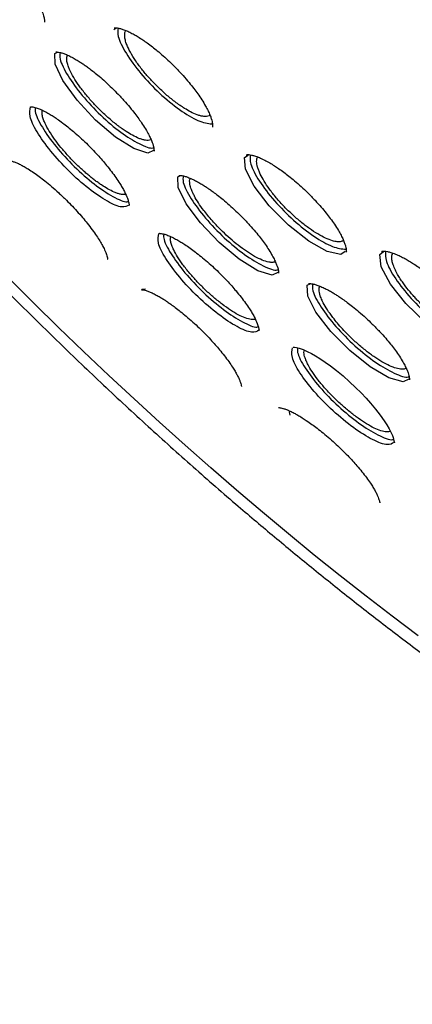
# Model space of a CAD drawing. Header units: millimetres. Extents: x 8 to 1577, y 12 to 2536.
# Tile 9 of 52: x 1322.5 to 1332.26, y 854.9 to 879.36. Entities that reach past the tile are written whole.
import ezdxf

# ---------------------------------------------------------------- set-up
doc = ezdxf.new("R2010")
doc.units = ezdxf.units.MM

msp = doc.modelspace()

# ---------------------------------------------------------------- linework, layer by layer
at = {"color": 7, "linetype": 'Continuous', "lineweight": 30}
for p, q in [((1324.847, 879.123), (1324.897, 879.152)), ((1323.379, 878.526), (1323.447, 878.558)), ((1328.095, 875.941), (1328.182, 876.001)), ((1326.436, 875.459), (1326.504, 875.489)), ((1331.454, 873.527), (1331.549, 873.604)), ((1325.54, 872.669), (1325.627, 872.678)), ((1329.651, 872.766), (1329.723, 872.802)), ((1329.055, 869.705), (1329.053, 869.683))]:
    msp.add_line(p, q, dxfattribs=at)
at = {"color": 7, "linetype": 'Continuous', "lineweight": 30, "flags": 128}
for points in [[(1325.827, 876.115), (1325.686, 876.049), (1325.339, 876.16), (1324.884, 876.448), (1324.391, 876.869), (1323.931, 877.362), (1323.579, 877.849), (1323.384, 878.257), (1323.379, 878.526), (1323.379, 878.526)], [(1330.596, 873.606), (1330.486, 873.529), (1330.144, 873.604), (1329.687, 873.86), (1329.183, 874.257), (1328.707, 874.737), (1328.334, 875.224), (1328.119, 875.647), (1328.095, 875.941), (1328.095, 875.941)], [(1328.922, 873.083), (1328.776, 873.017), (1328.423, 873.126), (1327.961, 873.411), (1327.461, 873.827), (1326.995, 874.313), (1326.638, 874.792), (1326.441, 875.195), (1326.436, 875.459), (1326.436, 875.459)], [(1333.994, 871.242), (1333.898, 871.163), (1333.558, 871.221), (1333.099, 871.46), (1332.588, 871.843), (1332.102, 872.313), (1331.717, 872.796), (1331.489, 873.223), (1331.454, 873.527), (1331.454, 873.527)], [(1332.408, 864.057), (1331.763, 864.542), (1331.117, 865.039), (1330.472, 865.546), (1329.826, 866.063), (1329.181, 866.59), (1328.536, 867.127), (1327.894, 867.673), (1327.253, 868.227), (1326.614, 868.79), (1325.979, 869.361), (1325.346, 869.94), (1324.717, 870.525), (1324.092, 871.118), (1323.472, 871.717), (1322.856, 872.322), (1322.246, 872.933)], [(1332.173, 870.433), (1332.035, 870.363), (1331.681, 870.462), (1331.215, 870.735), (1330.708, 871.141), (1330.233, 871.619), (1329.867, 872.094), (1329.662, 872.497), (1329.651, 872.766), (1329.651, 872.766)], [(1329.298, 871.228), (1329.298, 871.228), (1329.307, 871.226), (1329.33, 871.226), (1329.382, 871.219), (1329.447, 871.203), (1329.546, 871.168), (1329.652, 871.122), (1329.757, 871.068), (1329.855, 871.012), (1329.959, 870.947), (1330.098, 870.854), (1330.226, 870.762), (1330.374, 870.648), (1330.54, 870.512), (1330.701, 870.369), (1330.851, 870.228), (1330.987, 870.091), (1331.111, 869.961), (1331.22, 869.838), (1331.347, 869.687), (1331.461, 869.54), (1331.562, 869.398), (1331.628, 869.295), (1331.684, 869.198), (1331.765, 869.031), (1331.782, 868.985), (1331.796, 868.942), (1331.806, 868.902), (1331.813, 868.873), (1331.818, 868.855), (1331.819, 868.848), (1331.819, 868.848)]]:
    msp.add_lwpolyline(points, dxfattribs=at)
at = {"color": 7, "linetype": 'Continuous', "lineweight": 30}
for points, knots in [([(1306.867, 906.096), (1306.817, 906.047), (1306.72, 905.953), (1306.598, 905.825), (1306.502, 905.718), (1306.422, 905.624), (1306.353, 905.541), (1306.294, 905.466), (1306.237, 905.392), (1306.183, 905.319), (1306.128, 905.243), (1306.071, 905.159), (1306.011, 905.07), (1305.955, 904.982), (1305.907, 904.903), (1305.866, 904.833), (1305.829, 904.768), (1305.787, 904.693), (1305.738, 904.599), (1305.68, 904.485), (1305.621, 904.362), (1305.564, 904.234), (1305.512, 904.109), (1305.455, 903.965), (1305.397, 903.804), (1305.34, 903.629), (1305.292, 903.467), (1305.25, 903.314), (1305.214, 903.166), (1305.181, 903.018), (1305.15, 902.865), (1305.123, 902.714), (1305.098, 902.56), (1305.076, 902.398), (1305.055, 902.218), (1305.037, 902.019), (1305.023, 901.82), (1305.014, 901.632), (1305.009, 901.47), (1305.007, 901.325), (1305.007, 901.199), (1305.008, 901.088), (1305.011, 900.964), (1305.016, 900.814), (1305.024, 900.63), (1305.039, 900.398), (1305.063, 900.114), (1305.102, 899.769), (1305.154, 899.386), (1305.21, 899.046), (1305.262, 898.764), (1305.303, 898.557), (1305.345, 898.357), (1305.386, 898.175), (1305.423, 898.015), (1305.456, 897.878), (1305.484, 897.764), (1305.507, 897.673), (1305.525, 897.603), (1305.541, 897.541), (1305.56, 897.47), (1305.584, 897.379), (1305.615, 897.265), (1305.655, 897.122), (1305.705, 896.949), (1305.762, 896.756), (1305.824, 896.556), (1305.886, 896.358), (1305.974, 896.087), (1306.09, 895.747), (1306.235, 895.342), (1306.381, 894.95), (1306.537, 894.552), (1306.708, 894.131), (1306.9, 893.676), (1307.116, 893.188), (1307.357, 892.662), (1307.608, 892.136), (1307.863, 891.62), (1308.11, 891.135), (1308.357, 890.665), (1308.597, 890.22), (1308.828, 889.801), (1309.048, 889.411), (1309.236, 889.083), (1309.394, 888.812), (1309.519, 888.599), (1309.624, 888.423), (1309.699, 888.297), (1309.755, 888.204), (1309.807, 888.119), (1309.871, 888.013), (1309.953, 887.878), (1310.054, 887.713), (1310.177, 887.515), (1310.318, 887.287), (1310.48, 887.03), (1310.661, 886.748), (1310.941, 886.313), (1311.319, 885.738), (1311.828, 884.987), (1312.375, 884.2), (1312.963, 883.379), (1313.61, 882.501), (1314.319, 881.564), (1315.097, 880.569), (1315.889, 879.586), (1316.693, 878.616), (1317.509, 877.658), (1318.383, 876.659), (1319.323, 875.616), (1320.332, 874.529), (1321.36, 873.455), (1322.413, 872.387), (1323.488, 871.329), (1324.584, 870.283), (1325.692, 869.256), (1326.811, 868.251), (1327.859, 867.338), (1328.841, 866.507), (1329.761, 865.75), (1330.702, 864.995), (1331.663, 864.247), (1332.606, 863.534), (1333.52, 862.864), (1334.392, 862.242), (1335.246, 861.652), (1335.929, 861.194), (1336.447, 860.855), (1336.807, 860.622), (1337.163, 860.395), (1337.506, 860.18), (1337.821, 859.984), (1338.097, 859.816), (1338.315, 859.684), (1338.482, 859.584), (1338.612, 859.507), (1338.743, 859.429), (1338.894, 859.34), (1339.075, 859.235), (1339.283, 859.114), (1339.515, 858.982), (1339.765, 858.84), (1340.075, 858.667), (1340.45, 858.462), (1340.893, 858.225), (1341.368, 857.977), (1341.875, 857.721), (1342.423, 857.453), (1342.987, 857.187), (1343.541, 856.938), (1344.047, 856.719), (1344.507, 856.528), (1344.923, 856.363), (1345.295, 856.22), (1345.663, 856.085), (1346.044, 855.95), (1346.456, 855.812), (1346.878, 855.679), (1347.202, 855.584), (1347.419, 855.522), (1347.523, 855.494), (1347.611, 855.47), (1347.685, 855.45), (1347.746, 855.434), (1347.803, 855.419), (1347.87, 855.402), (1347.966, 855.378), (1348.095, 855.346), (1348.26, 855.306), (1348.455, 855.262), (1348.679, 855.213), (1348.961, 855.157), (1349.278, 855.099), (1349.61, 855.046), (1349.908, 855.004), (1350.174, 854.973), (1350.409, 854.95), (1350.614, 854.933), (1350.792, 854.921), (1350.948, 854.913), (1351.088, 854.907), (1351.216, 854.903), (1351.345, 854.901), (1351.485, 854.9), (1351.644, 854.902), (1351.82, 854.906), (1352.045, 854.916), (1352.317, 854.935), (1352.632, 854.969), (1352.96, 855.017), (1353.296, 855.081), (1353.587, 855.152), (1353.834, 855.223), (1354.027, 855.285), (1354.203, 855.348), (1354.357, 855.408), (1354.493, 855.465), (1354.673, 855.546), (1354.907, 855.663), (1355.133, 855.792), (1355.293, 855.893), (1355.384, 855.953), (1355.457, 856.003), (1355.52, 856.047), (1355.583, 856.093), (1355.657, 856.149), (1355.727, 856.203), (1355.786, 856.251), (1355.83, 856.287), (1355.868, 856.319), (1355.901, 856.347), (1355.936, 856.377), (1355.982, 856.417), (1356.046, 856.475), (1356.13, 856.554), (1356.232, 856.653), (1356.304, 856.728), (1356.343, 856.769)], [0, 0, 0, 0, 0.003761, 0.007132, 0.010107, 0.012622, 0.01467, 0.016524, 0.018359, 0.020292, 0.022127, 0.024258, 0.026663, 0.02892, 0.030859, 0.032482, 0.033892, 0.035456, 0.037836, 0.040552, 0.043574, 0.046575, 0.049465, 0.052243, 0.056386, 0.060246, 0.063816, 0.067012, 0.070134, 0.073272, 0.076426, 0.079721, 0.082667, 0.085945, 0.089555, 0.093496, 0.097761, 0.101193, 0.10427, 0.10699, 0.109356, 0.111366, 0.113168, 0.116229, 0.119592, 0.123255, 0.128726, 0.134759, 0.141354, 0.148511, 0.151907, 0.155413, 0.158735, 0.16168, 0.164247, 0.166436, 0.168249, 0.169684, 0.170742, 0.171545, 0.172633, 0.174071, 0.17586, 0.177999, 0.180756, 0.183855, 0.186924, 0.189918, 0.192836, 0.19919, 0.205156, 0.210735, 0.21633, 0.22238, 0.228764, 0.235588, 0.242849, 0.250549, 0.257107, 0.263773, 0.270016, 0.275803, 0.281376, 0.286449, 0.291021, 0.294122, 0.296934, 0.299221, 0.300879, 0.301771, 0.302802, 0.30415, 0.305812, 0.307961, 0.310477, 0.313361, 0.316612, 0.32023, 0.324065, 0.333015, 0.341831, 0.352149, 0.362277, 0.372213, 0.384588, 0.396774, 0.408832, 0.420764, 0.432568, 0.444245, 0.457913, 0.471578, 0.485243, 0.498908, 0.512821, 0.526734, 0.540649, 0.554564, 0.56848, 0.579519, 0.590797, 0.602314, 0.61407, 0.626066, 0.636947, 0.647732, 0.65829, 0.668621, 0.673185, 0.677703, 0.682176, 0.686599, 0.690661, 0.694157, 0.697089, 0.698991, 0.700547, 0.702073, 0.704007, 0.706351, 0.709052, 0.712072, 0.71532, 0.718797, 0.724159, 0.729987, 0.736282, 0.743044, 0.750264, 0.758475, 0.76612, 0.773199, 0.779711, 0.785657, 0.791034, 0.795844, 0.801781, 0.807887, 0.814266, 0.820918, 0.822756, 0.82437, 0.825754, 0.826907, 0.827829, 0.828602, 0.829633, 0.830978, 0.833114, 0.835746, 0.838875, 0.842501, 0.846613, 0.852696, 0.858292, 0.863401, 0.868022, 0.872154, 0.875798, 0.878912, 0.881737, 0.884285, 0.886555, 0.888819, 0.891412, 0.894373, 0.897705, 0.901406, 0.907282, 0.913569, 0.920222, 0.927241, 0.934574, 0.938971, 0.943317, 0.947267, 0.950773, 0.953834, 0.956649, 0.963425, 0.970404, 0.973008, 0.975289, 0.977201, 0.978438, 0.980014, 0.981929, 0.984073, 0.985358, 0.986492, 0.987475, 0.988309, 0.989063, 0.990121, 0.991834, 0.994051, 0.996773, 1, 1, 1, 1]), ([(1320.717, 881.805), (1320.717, 881.805), (1320.718, 881.804), (1320.728, 881.804), (1320.758, 881.803), (1320.817, 881.794), (1320.896, 881.771), (1320.994, 881.732), (1321.103, 881.678), (1321.213, 881.615), (1321.313, 881.551), (1321.402, 881.49), (1321.488, 881.427), (1321.585, 881.354), (1321.702, 881.259), (1321.84, 881.141), (1321.995, 880.998), (1322.155, 880.84), (1322.32, 880.664), (1322.475, 880.485), (1322.614, 880.311), (1322.729, 880.156), (1322.83, 880.008), (1322.924, 879.856), (1322.998, 879.718), (1323.049, 879.606), (1323.08, 879.524), (1323.1, 879.459), (1323.112, 879.406), (1323.119, 879.36), (1323.119, 879.322), (1323.118, 879.305), (1323.119, 879.304), (1323.12, 879.303)], [0, 0, 0, 0, 0.0376079, 0.0697348, 0.0962678, 0.1301697, 0.1643798, 0.1990551, 0.2338404, 0.265103, 0.2918035, 0.3138698, 0.3330762, 0.356352, 0.3843818, 0.4171545, 0.4546355, 0.4954028, 0.5335555, 0.5793449, 0.6194045, 0.6537326, 0.687546, 0.725598, 0.767693, 0.7977418, 0.8241688, 0.8472204, 0.8700131, 0.8936848, 0.919979, 0.9552941, 1, 1, 1, 1]), ([(1324.851, 879.158), (1324.852, 879.158), (1324.855, 879.16), (1324.871, 879.161), (1324.906, 879.161), (1324.967, 879.153), (1325.046, 879.132), (1325.138, 879.099), (1325.24, 879.053), (1325.344, 878.998), (1325.452, 878.935), (1325.559, 878.865), (1325.678, 878.782), (1325.798, 878.693), (1325.931, 878.586), (1326.074, 878.464), (1326.228, 878.323), (1326.396, 878.157), (1326.56, 877.982), (1326.708, 877.81), (1326.828, 877.658), (1326.934, 877.515), (1327.034, 877.367), (1327.12, 877.226), (1327.187, 877.099), (1327.234, 876.994), (1327.267, 876.906), (1327.286, 876.835), (1327.297, 876.774), (1327.299, 876.731), (1327.299, 876.705), (1327.296, 876.699), (1327.295, 876.696)], [0, 0, 0, 0, 0.038177, 0.070779, 0.097753, 0.13152, 0.164422, 0.196658, 0.228193, 0.257723, 0.28398, 0.313804, 0.339104, 0.370486, 0.399412, 0.432929, 0.47098, 0.509138, 0.554972, 0.595124, 0.629607, 0.661294, 0.697178, 0.737544, 0.770566, 0.802548, 0.832381, 0.860132, 0.886133, 0.916837, 0.954826, 1, 1, 1, 1]), ([(1324.948, 879.154), (1324.942, 879.091), (1324.928, 878.941), (1325.132, 878.531), (1325.495, 878.029), (1325.974, 877.525), (1326.483, 877.107), (1326.962, 876.819), (1327.175, 876.789), (1327.282, 876.773)], [0, 0, 0, 0, 0.107078, 0.255802, 0.4045, 0.553207, 0.701983, 0.850787, 1, 1, 1, 1]), ([(1327.245, 876.992), (1327.235, 876.985), (1327.21, 876.966), (1327.153, 876.955), (1327.08, 876.957), (1327.001, 876.972), (1326.895, 877.005), (1326.763, 877.064), (1326.635, 877.137), (1326.547, 877.194), (1326.493, 877.23), (1326.438, 877.268), (1326.33, 877.347), (1326.167, 877.478), (1325.955, 877.671), (1325.757, 877.874), (1325.575, 878.084), (1325.413, 878.298), (1325.277, 878.508), (1325.201, 878.656), (1325.163, 878.751), (1325.145, 878.802), (1325.129, 878.855), (1325.118, 878.907), (1325.112, 878.964), (1325.114, 879.022), (1325.126, 879.071), (1325.143, 879.094), (1325.15, 879.103)], [0, 0, 0, 0, 0.026185, 0.066925, 0.105215, 0.14106, 0.174463, 0.233894, 0.283615, 0.300586, 0.317439, 0.334173, 0.350788, 0.415967, 0.479275, 0.540725, 0.60227, 0.6656, 0.730726, 0.797661, 0.815862, 0.83575, 0.857326, 0.880592, 0.905548, 0.939119, 0.975336, 1, 1, 1, 1]), ([(1323.405, 878.562), (1323.405, 878.562), (1323.406, 878.561), (1323.416, 878.561), (1323.444, 878.561), (1323.499, 878.554), (1323.573, 878.533), (1323.667, 878.497), (1323.773, 878.447), (1323.88, 878.388), (1323.978, 878.328), (1324.066, 878.271), (1324.151, 878.213), (1324.243, 878.146), (1324.354, 878.06), (1324.486, 877.952), (1324.636, 877.82), (1324.796, 877.67), (1324.964, 877.5), (1325.126, 877.324), (1325.271, 877.152), (1325.389, 877.003), (1325.492, 876.862), (1325.588, 876.719), (1325.671, 876.582), (1325.735, 876.459), (1325.781, 876.359), (1325.812, 876.274), (1325.831, 876.208), (1325.841, 876.152), (1325.843, 876.117), (1325.843, 876.1), (1325.843, 876.099), (1325.843, 876.098)], [0, 0, 0, 0, 0.03733, 0.069073, 0.095115, 0.127801, 0.160719, 0.194086, 0.227715, 0.258391, 0.284841, 0.306997, 0.325747, 0.347727, 0.374239, 0.405286, 0.440872, 0.480597, 0.518795, 0.56459, 0.604519, 0.638578, 0.669723, 0.705118, 0.745032, 0.777698, 0.809429, 0.839151, 0.866896, 0.892948, 0.92279, 0.958514, 1, 1, 1, 1]), ([(1323.509, 878.55), (1323.503, 878.499), (1323.489, 878.366), (1323.683, 877.98), (1324.04, 877.483), (1324.513, 876.978), (1325.025, 876.543), (1325.478, 876.267), (1325.764, 876.15), (1325.829, 876.185), (1325.834, 876.187)], [0, 0, 0, 0, 0.0916757, 0.2409982, 0.390324, 0.5396249, 0.6889359, 0.8383171, 0.9877233, 1, 1, 1, 1]), ([(1325.77, 876.379), (1325.768, 876.378), (1325.75, 876.366), (1325.702, 876.362), (1325.631, 876.365), (1325.553, 876.384), (1325.448, 876.42), (1325.317, 876.483), (1325.189, 876.559), (1325.102, 876.617), (1325.048, 876.654), (1324.994, 876.694), (1324.886, 876.774), (1324.724, 876.907), (1324.514, 877.102), (1324.317, 877.305), (1324.136, 877.515), (1323.974, 877.727), (1323.839, 877.935), (1323.763, 878.08), (1323.724, 878.172), (1323.706, 878.222), (1323.69, 878.274), (1323.679, 878.325), (1323.672, 878.38), (1323.673, 878.436), (1323.684, 878.468), (1323.689, 878.485)], [0, 0, 0, 0, 0.00734, 0.049756, 0.089674, 0.1271, 0.162035, 0.224384, 0.276834, 0.294573, 0.312189, 0.32968, 0.347048, 0.415185, 0.481372, 0.545624, 0.610048, 0.676261, 0.744276, 0.814107, 0.833058, 0.853808, 0.876359, 0.900712, 0.926869, 0.9621, 1, 1, 1, 1]), ([(1325.222, 874.756), (1325.172, 874.729), (1325.065, 874.672), (1324.698, 874.825), (1324.227, 875.146), (1323.72, 875.594), (1323.26, 876.102), (1322.912, 876.588), (1322.723, 876.992), (1322.757, 877.127), (1322.775, 877.195)], [0, 0, 0, 0, 0.114669, 0.241352, 0.36813, 0.494286, 0.620669, 0.746957, 0.873043, 1, 1, 1, 1]), ([(1322.783, 877.202), (1322.784, 877.201), (1322.785, 877.2), (1322.806, 877.2), (1322.852, 877.193), (1322.92, 877.175), (1323.011, 877.142), (1323.121, 877.089), (1323.229, 877.029), (1323.333, 876.965), (1323.446, 876.889), (1323.568, 876.801), (1323.704, 876.697), (1323.848, 876.578), (1324.003, 876.441), (1324.159, 876.295), (1324.304, 876.149), (1324.436, 876.008), (1324.556, 875.873), (1324.672, 875.734), (1324.786, 875.589), (1324.896, 875.438), (1324.985, 875.305), (1325.055, 875.19), (1325.126, 875.06), (1325.171, 874.956), (1325.198, 874.876), (1325.211, 874.831), (1325.219, 874.794), (1325.224, 874.766), (1325.229, 874.75), (1325.229, 874.748), (1325.229, 874.747)], [0, 0, 0, 0, 0.025005, 0.050761, 0.083227, 0.114433, 0.154321, 0.19154, 0.224106, 0.251804, 0.27905, 0.313917, 0.345184, 0.380805, 0.420386, 0.4593, 0.496147, 0.530963, 0.563772, 0.594573, 0.632746, 0.670548, 0.708839, 0.7379, 0.767006, 0.82461, 0.843685, 0.864693, 0.890921, 0.922286, 0.958655, 1, 1, 1, 1]), ([(1322.896, 877.181), (1322.89, 877.15), (1322.873, 877.045), (1323.047, 876.698), (1323.387, 876.215), (1323.853, 875.707), (1324.363, 875.257), (1324.824, 874.955), (1325.123, 874.817), (1325.196, 874.844), (1325.206, 874.847)], [0, 0, 0, 0, 0.063335, 0.215435, 0.367523, 0.519684, 0.67189, 0.824113, 0.97634, 1, 1, 1, 1]), ([(1325.137, 875.025), (1325.126, 875.022), (1325.103, 875.018), (1325.06, 875.019), (1325.005, 875.027), (1324.937, 875.045), (1324.833, 875.085), (1324.701, 875.152), (1324.562, 875.238), (1324.452, 875.314), (1324.367, 875.378), (1324.281, 875.445), (1324.195, 875.516), (1324.068, 875.625), (1323.902, 875.78), (1323.706, 875.983), (1323.526, 876.191), (1323.365, 876.399), (1323.231, 876.601), (1323.155, 876.741), (1323.116, 876.83), (1323.097, 876.878), (1323.081, 876.927), (1323.068, 876.978), (1323.06, 877.032), (1323.058, 877.079), (1323.066, 877.104), (1323.068, 877.113)], [0, 0, 0, 0, 0.024657, 0.052679, 0.079642, 0.118091, 0.154163, 0.219123, 0.274637, 0.303538, 0.332152, 0.360479, 0.388521, 0.416279, 0.484348, 0.550669, 0.617075, 0.684929, 0.754247, 0.825043, 0.843927, 0.864919, 0.888022, 0.913236, 0.940564, 0.977693, 1, 1, 1, 1]), ([(1328.134, 876.004), (1328.137, 876.006), (1328.141, 876.008), (1328.159, 876.01), (1328.196, 876.011), (1328.258, 876.003), (1328.344, 875.981), (1328.455, 875.94), (1328.586, 875.878), (1328.712, 875.809), (1328.827, 875.739), (1328.945, 875.662), (1329.065, 875.576), (1329.199, 875.474), (1329.343, 875.356), (1329.5, 875.218), (1329.671, 875.056), (1329.839, 874.884), (1329.992, 874.714), (1330.118, 874.563), (1330.229, 874.42), (1330.332, 874.273), (1330.422, 874.133), (1330.493, 874.005), (1330.544, 873.899), (1330.581, 873.809), (1330.604, 873.736), (1330.618, 873.671), (1330.622, 873.624), (1330.622, 873.595), (1330.618, 873.588), (1330.616, 873.584)], [0, 0, 0, 0, 0.039289, 0.072594, 0.099796, 0.13326, 0.165339, 0.206198, 0.24445, 0.278151, 0.3069, 0.331994, 0.363255, 0.392033, 0.425381, 0.463311, 0.501452, 0.547397, 0.58773, 0.622447, 0.654332, 0.69025, 0.730473, 0.763249, 0.795078, 0.824897, 0.852735, 0.878949, 0.910876, 0.951301, 1, 1, 1, 1]), ([(1328.231, 876.005), (1328.228, 875.936), (1328.22, 875.777), (1328.44, 875.359), (1328.818, 874.861), (1329.308, 874.366), (1329.823, 873.962), (1330.303, 873.69), (1330.511, 873.669), (1330.616, 873.659)], [0, 0, 0, 0, 0.113973, 0.261627, 0.409283, 0.556915, 0.704555, 0.852264, 1, 1, 1, 1]), ([(1322.251, 875.86), (1322.252, 875.859), (1322.254, 875.857), (1322.288, 875.853), (1322.349, 875.837), (1322.427, 875.808), (1322.517, 875.767), (1322.614, 875.715), (1322.724, 875.65), (1322.848, 875.569), (1322.989, 875.469), (1323.137, 875.354), (1323.3, 875.219), (1323.479, 875.059), (1323.653, 874.892), (1323.816, 874.726), (1323.961, 874.569), (1324.094, 874.415), (1324.221, 874.259), (1324.336, 874.106), (1324.435, 873.961), (1324.514, 873.835), (1324.577, 873.723), (1324.628, 873.62), (1324.663, 873.531), (1324.682, 873.465), (1324.69, 873.413), (1324.691, 873.407), (1324.691, 873.404)], [0, 0, 0, 0, 0.031411, 0.0703, 0.108685, 0.144917, 0.178881, 0.210807, 0.241679, 0.281309, 0.319188, 0.357572, 0.399832, 0.446028, 0.496134, 0.536235, 0.578062, 0.61798, 0.655098, 0.700282, 0.740612, 0.776112, 0.810671, 0.847004, 0.885899, 0.919107, 0.955889, 1, 1, 1, 1]), ([(1330.557, 873.885), (1330.548, 873.878), (1330.53, 873.862), (1330.49, 873.85), (1330.445, 873.844), (1330.394, 873.846), (1330.337, 873.854), (1330.246, 873.876), (1330.108, 873.929), (1329.913, 874.033), (1329.706, 874.17), (1329.492, 874.333), (1329.281, 874.518), (1329.109, 874.686), (1328.977, 874.827), (1328.85, 874.973), (1328.709, 875.151), (1328.575, 875.351), (1328.491, 875.505), (1328.442, 875.62), (1328.404, 875.731), (1328.388, 875.847), (1328.397, 875.931), (1328.425, 875.955), (1328.429, 875.958)], [0, 0, 0, 0, 0.025507, 0.051804, 0.078007, 0.104118, 0.130138, 0.156066, 0.220407, 0.284198, 0.347451, 0.410177, 0.472389, 0.534096, 0.567911, 0.60115, 0.665825, 0.728215, 0.788325, 0.821659, 0.855008, 0.921662, 0.988372, 1, 1, 1, 1]), ([(1326.462, 875.493), (1326.462, 875.493), (1326.463, 875.492), (1326.474, 875.492), (1326.503, 875.493), (1326.559, 875.486), (1326.636, 875.465), (1326.732, 875.43), (1326.84, 875.38), (1326.949, 875.321), (1327.049, 875.262), (1327.138, 875.205), (1327.224, 875.147), (1327.318, 875.081), (1327.43, 874.997), (1327.564, 874.89), (1327.717, 874.759), (1327.878, 874.611), (1328.048, 874.443), (1328.212, 874.269), (1328.359, 874.1), (1328.479, 873.952), (1328.583, 873.814), (1328.68, 873.673), (1328.763, 873.538), (1328.828, 873.417), (1328.874, 873.318), (1328.906, 873.235), (1328.925, 873.17), (1328.934, 873.117), (1328.936, 873.083), (1328.936, 873.068), (1328.937, 873.067), (1328.937, 873.066)], [0, 0, 0, 0, 0.037329, 0.069108, 0.095224, 0.12808, 0.161196, 0.194786, 0.228657, 0.259533, 0.28612, 0.308348, 0.32711, 0.349092, 0.375606, 0.406653, 0.442238, 0.481961, 0.52016, 0.565958, 0.605892, 0.639955, 0.671099, 0.706492, 0.7464, 0.779058, 0.810779, 0.840489, 0.868222, 0.894255, 0.9239, 0.959185, 1, 1, 1, 1]), ([(1326.568, 875.482), (1326.563, 875.433), (1326.548, 875.304), (1326.744, 874.924), (1327.105, 874.434), (1327.583, 873.935), (1328.102, 873.505), (1328.562, 873.232), (1328.853, 873.116), (1328.92, 873.152), (1328.926, 873.155)], [0, 0, 0, 0, 0.089238, 0.238401, 0.387567, 0.536708, 0.685858, 0.835079, 0.984326, 1, 1, 1, 1]), ([(1328.857, 873.352), (1328.855, 873.35), (1328.848, 873.344), (1328.83, 873.34), (1328.809, 873.335), (1328.784, 873.333), (1328.758, 873.333), (1328.696, 873.337), (1328.581, 873.366), (1328.396, 873.449), (1328.195, 873.568), (1327.989, 873.713), (1327.785, 873.877), (1327.592, 874.051), (1327.428, 874.215), (1327.291, 874.364), (1327.178, 874.496), (1327.059, 874.647), (1326.943, 874.811), (1326.867, 874.94), (1326.825, 875.022), (1326.803, 875.068), (1326.78, 875.12), (1326.758, 875.179), (1326.738, 875.247), (1326.727, 875.321), (1326.727, 875.384), (1326.741, 875.412), (1326.746, 875.422)], [0, 0, 0, 0, 0.006149, 0.021557, 0.036857, 0.052049, 0.067134, 0.082111, 0.155257, 0.22575, 0.293603, 0.358831, 0.421444, 0.481454, 0.53887, 0.581006, 0.622598, 0.663648, 0.72417, 0.783489, 0.797535, 0.815091, 0.836159, 0.86074, 0.888838, 0.928902, 0.974469, 1, 1, 1, 1]), ([(1328.451, 871.648), (1328.4, 871.621), (1328.293, 871.564), (1327.922, 871.712), (1327.445, 872.026), (1326.93, 872.467), (1326.462, 872.967), (1326.108, 873.446), (1325.913, 873.846), (1325.948, 873.981), (1325.965, 874.049)], [0, 0, 0, 0, 0.114495, 0.241199, 0.367996, 0.494176, 0.620583, 0.746902, 0.873018, 1, 1, 1, 1]), ([(1325.974, 874.056), (1325.975, 874.056), (1325.976, 874.054), (1325.998, 874.054), (1326.046, 874.048), (1326.115, 874.031), (1326.207, 873.998), (1326.319, 873.947), (1326.427, 873.888), (1326.533, 873.825), (1326.647, 873.751), (1326.77, 873.665), (1326.907, 873.562), (1327.054, 873.445), (1327.211, 873.311), (1327.369, 873.167), (1327.516, 873.023), (1327.65, 872.883), (1327.771, 872.751), (1327.89, 872.613), (1328.006, 872.47), (1328.118, 872.321), (1328.208, 872.19), (1328.279, 872.076), (1328.351, 871.947), (1328.398, 871.845), (1328.426, 871.766), (1328.438, 871.721), (1328.447, 871.684), (1328.452, 871.657), (1328.457, 871.643), (1328.458, 871.641), (1328.458, 871.64)], [0, 0, 0, 0, 0.027416, 0.053224, 0.085814, 0.117013, 0.15667, 0.193494, 0.225778, 0.253326, 0.280503, 0.315285, 0.346476, 0.382012, 0.421502, 0.460326, 0.497086, 0.531819, 0.564548, 0.595275, 0.633358, 0.671073, 0.709276, 0.738269, 0.767307, 0.824766, 0.843791, 0.864756, 0.890952, 0.922295, 0.958654, 1, 1, 1, 1]), ([(1326.088, 874.037), (1326.083, 874.006), (1326.066, 873.901), (1326.244, 873.558), (1326.591, 873.081), (1327.063, 872.579), (1327.58, 872.137), (1328.047, 871.841), (1328.349, 871.706), (1328.423, 871.733), (1328.433, 871.737)], [0, 0, 0, 0, 0.0630988, 0.2150797, 0.3670501, 0.5190922, 0.6711805, 0.8232841, 0.9753907, 1, 1, 1, 1]), ([(1328.359, 871.92), (1328.351, 871.918), (1328.332, 871.913), (1328.297, 871.911), (1328.229, 871.916), (1328.115, 871.946), (1327.939, 872.026), (1327.745, 872.142), (1327.539, 872.288), (1327.33, 872.457), (1327.125, 872.641), (1326.97, 872.795), (1326.862, 872.91), (1326.795, 872.986), (1326.689, 873.108), (1326.557, 873.274), (1326.423, 873.471), (1326.335, 873.629), (1326.282, 873.754), (1326.255, 873.849), (1326.243, 873.926), (1326.255, 873.958), (1326.26, 873.972)], [0, 0, 0, 0, 0.019343, 0.043722, 0.06796, 0.13972, 0.210231, 0.279507, 0.347561, 0.414408, 0.48006, 0.544531, 0.569462, 0.594096, 0.618435, 0.689571, 0.758069, 0.823935, 0.870836, 0.917765, 0.964722, 1, 1, 1, 1]), ([(1331.499, 873.604), (1331.502, 873.606), (1331.508, 873.61), (1331.531, 873.613), (1331.572, 873.614), (1331.639, 873.606), (1331.728, 873.583), (1331.834, 873.545), (1331.956, 873.491), (1332.072, 873.431), (1332.183, 873.368), (1332.298, 873.296), (1332.419, 873.215), (1332.554, 873.116), (1332.701, 873.002), (1332.86, 872.868), (1333.034, 872.709), (1333.205, 872.541), (1333.362, 872.373), (1333.491, 872.223), (1333.605, 872.081), (1333.713, 871.935), (1333.806, 871.794), (1333.881, 871.665), (1333.935, 871.558), (1333.975, 871.466), (1334.001, 871.39), (1334.017, 871.321), (1334.023, 871.269), (1334.024, 871.234), (1334.019, 871.224), (1334.016, 871.219)], [0, 0, 0, 0, 0.040067, 0.074179, 0.102222, 0.136612, 0.168485, 0.207231, 0.241683, 0.272531, 0.299816, 0.324701, 0.355962, 0.384741, 0.41809, 0.456024, 0.494175, 0.540138, 0.580494, 0.615232, 0.647136, 0.683074, 0.723326, 0.756132, 0.787993, 0.817846, 0.845718, 0.872004, 0.904968, 0.947724, 1, 1, 1, 1]), ([(1331.593, 873.61), (1331.591, 873.533), (1331.589, 873.362), (1331.824, 872.933), (1332.214, 872.437), (1332.714, 871.952), (1333.235, 871.562), (1333.714, 871.308), (1333.919, 871.298), (1334.02, 871.292)], [0, 0, 0, 0, 0.122678, 0.26934, 0.416004, 0.562643, 0.709288, 0.856003, 1, 1, 1, 1]), ([(1333.946, 871.524), (1333.936, 871.515), (1333.915, 871.496), (1333.867, 871.483), (1333.811, 871.478), (1333.746, 871.483), (1333.648, 871.502), (1333.508, 871.55), (1333.316, 871.646), (1333.108, 871.774), (1332.891, 871.933), (1332.672, 872.115), (1332.507, 872.271), (1332.391, 872.389), (1332.317, 872.468), (1332.241, 872.555), (1332.134, 872.683), (1332.031, 872.819), (1331.94, 872.957), (1331.883, 873.054), (1331.84, 873.137), (1331.81, 873.206), (1331.786, 873.268), (1331.764, 873.341), (1331.75, 873.417), (1331.753, 873.494), (1331.765, 873.543), (1331.782, 873.562), (1331.785, 873.565)], [0, 0, 0, 0, 0.028323, 0.059479, 0.090671, 0.121901, 0.15317, 0.215759, 0.27852, 0.341464, 0.404601, 0.467942, 0.531499, 0.553731, 0.577953, 0.604165, 0.632371, 0.6947, 0.728899, 0.7651, 0.791528, 0.816884, 0.841169, 0.864379, 0.907553, 0.946426, 0.991539, 1, 1, 1, 1]), ([(1325.531, 872.658), (1325.53, 872.657), (1325.53, 872.655), (1325.543, 872.655), (1325.584, 872.65), (1325.645, 872.635), (1325.725, 872.607), (1325.82, 872.564), (1325.918, 872.513), (1326.011, 872.459), (1326.096, 872.406), (1326.178, 872.352), (1326.267, 872.289), (1326.375, 872.21), (1326.502, 872.111), (1326.648, 871.991), (1326.806, 871.854), (1326.963, 871.707), (1327.109, 871.562), (1327.242, 871.423), (1327.362, 871.29), (1327.479, 871.154), (1327.592, 871.013), (1327.702, 870.867), (1327.789, 870.739), (1327.858, 870.629), (1327.909, 870.536), (1327.95, 870.453), (1327.98, 870.381), (1328.002, 870.313), (1328.012, 870.268), (1328.016, 870.251), (1328.019, 870.252), (1328.02, 870.252)], [0, 0, 0, 0, 0.013362, 0.038804, 0.071483, 0.105145, 0.140052, 0.176, 0.209055, 0.237658, 0.26174, 0.282193, 0.305871, 0.334159, 0.367051, 0.404522, 0.446155, 0.487083, 0.525832, 0.56244, 0.596934, 0.629315, 0.669449, 0.709194, 0.749451, 0.78, 0.810591, 0.840988, 0.871192, 0.901514, 0.939058, 0.986585, 1, 1, 1, 1]), ([(1329.679, 872.805), (1329.68, 872.806), (1329.682, 872.806), (1329.696, 872.807), (1329.728, 872.808), (1329.787, 872.801), (1329.865, 872.78), (1329.96, 872.746), (1330.065, 872.7), (1330.171, 872.646), (1330.269, 872.59), (1330.356, 872.537), (1330.442, 872.482), (1330.536, 872.417), (1330.65, 872.335), (1330.785, 872.231), (1330.94, 872.103), (1331.103, 871.958), (1331.277, 871.793), (1331.443, 871.622), (1331.594, 871.455), (1331.715, 871.309), (1331.822, 871.171), (1331.922, 871.031), (1332.007, 870.896), (1332.075, 870.775), (1332.123, 870.676), (1332.156, 870.592), (1332.177, 870.526), (1332.188, 870.471), (1332.19, 870.435), (1332.191, 870.418), (1332.19, 870.416), (1332.19, 870.415)], [0, 0, 0, 0, 0.037808, 0.070055, 0.096629, 0.129952, 0.162879, 0.195589, 0.227921, 0.2574, 0.283042, 0.304785, 0.323477, 0.345456, 0.371969, 0.403015, 0.438596, 0.478316, 0.516517, 0.562322, 0.602265, 0.636337, 0.667488, 0.702887, 0.742805, 0.775475, 0.807209, 0.836933, 0.864678, 0.890743, 0.920908, 0.957371, 1, 1, 1, 1]), ([(1329.787, 872.799), (1329.782, 872.746), (1329.769, 872.611), (1329.974, 872.227), (1330.344, 871.741), (1330.83, 871.249), (1331.356, 870.829), (1331.819, 870.567), (1332.111, 870.459), (1332.176, 870.496), (1332.181, 870.499)], [0, 0, 0, 0, 0.094529, 0.243154, 0.391782, 0.540385, 0.688995, 0.837675, 0.986383, 1, 1, 1, 1]), ([(1332.107, 870.707), (1332.104, 870.704), (1332.081, 870.682), (1332, 870.677), (1331.866, 870.697), (1331.699, 870.76), (1331.509, 870.859), (1331.303, 870.992), (1331.087, 871.153), (1330.87, 871.336), (1330.681, 871.516), (1330.525, 871.68), (1330.399, 871.822), (1330.27, 871.983), (1330.147, 872.155), (1330.064, 872.297), (1330.017, 872.392), (1329.992, 872.451), (1329.958, 872.543), (1329.933, 872.654), (1329.951, 872.715), (1329.959, 872.745)], [0, 0, 0, 0, 0.008699, 0.074383, 0.140019, 0.205619, 0.271196, 0.336762, 0.40233, 0.467912, 0.533521, 0.57966, 0.624739, 0.668758, 0.732751, 0.794376, 0.817897, 0.841425, 0.864961, 0.935496, 1, 1, 1, 1]), ([(1331.809, 868.859), (1331.761, 868.83), (1331.658, 868.769), (1331.288, 868.905), (1330.807, 869.207), (1330.284, 869.637), (1329.806, 870.129), (1329.442, 870.604), (1329.239, 871.005), (1329.269, 871.144), (1329.284, 871.213)], [0, 0, 0, 0, 0.1108862, 0.2381006, 0.3654104, 0.4921061, 0.61903, 0.7458698, 0.8725038, 1, 1, 1, 1]), ([(1329.414, 871.211), (1329.409, 871.176), (1329.394, 871.067), (1329.58, 870.719), (1329.936, 870.244), (1330.417, 869.75), (1330.942, 869.318), (1331.412, 869.033), (1331.714, 868.906), (1331.787, 868.937), (1331.796, 868.941)], [0, 0, 0, 0, 0.069348, 0.220616, 0.371875, 0.523205, 0.674581, 0.825972, 0.977365, 1, 1, 1, 1]), ([(1331.716, 869.132), (1331.686, 869.126), (1331.624, 869.113), (1331.485, 869.144), (1331.317, 869.212), (1331.126, 869.318), (1330.919, 869.455), (1330.705, 869.619), (1330.49, 869.803), (1330.314, 869.971), (1330.179, 870.111), (1330.049, 870.254), (1329.905, 870.427), (1329.767, 870.621), (1329.679, 870.77), (1329.626, 870.88), (1329.585, 870.986), (1329.561, 871.086), (1329.575, 871.134), (1329.581, 871.153)], [0, 0, 0, 0, 0.065663, 0.134053, 0.202197, 0.270111, 0.337806, 0.405298, 0.472599, 0.539722, 0.575933, 0.611523, 0.680765, 0.747546, 0.811872, 0.847793, 0.883731, 0.955563, 1, 1, 1, 1]), ([(1328.932, 869.728), (1328.932, 869.728), (1328.931, 869.726), (1328.948, 869.726), (1328.991, 869.721), (1329.053, 869.706), (1329.132, 869.679), (1329.224, 869.641), (1329.319, 869.594), (1329.417, 869.539), (1329.518, 869.478), (1329.636, 869.401), (1329.762, 869.314), (1329.901, 869.21), (1330.05, 869.092), (1330.209, 868.958), (1330.369, 868.815), (1330.518, 868.672), (1330.653, 868.535), (1330.775, 868.404), (1330.895, 868.27), (1331.011, 868.13), (1331.123, 867.985), (1331.214, 867.858), (1331.285, 867.748), (1331.339, 867.655), (1331.381, 867.571), (1331.413, 867.498), (1331.437, 867.429), (1331.449, 867.38), (1331.454, 867.362), (1331.457, 867.362), (1331.458, 867.362)], [0, 0, 0, 0, 0.01795, 0.043655, 0.076595, 0.109777, 0.143424, 0.177367, 0.208599, 0.235923, 0.266172, 0.294664, 0.33109, 0.363754, 0.400966, 0.442316, 0.482969, 0.521456, 0.557814, 0.592074, 0.624237, 0.664102, 0.703583, 0.743576, 0.773926, 0.804319, 0.834517, 0.864523, 0.894672, 0.932605, 0.981269, 1, 1, 1, 1]), ([(1329.228, 869.541), (1329.22, 869.567), (1329.208, 869.608), (1329.216, 869.632), (1329.219, 869.641)], [0, 0, 0, 0, 0.617837, 1, 1, 1, 1])]:
    msp.add_open_spline(points, degree=3, knots=knots, dxfattribs=at)

doc.saveas('drawing.dxf')
